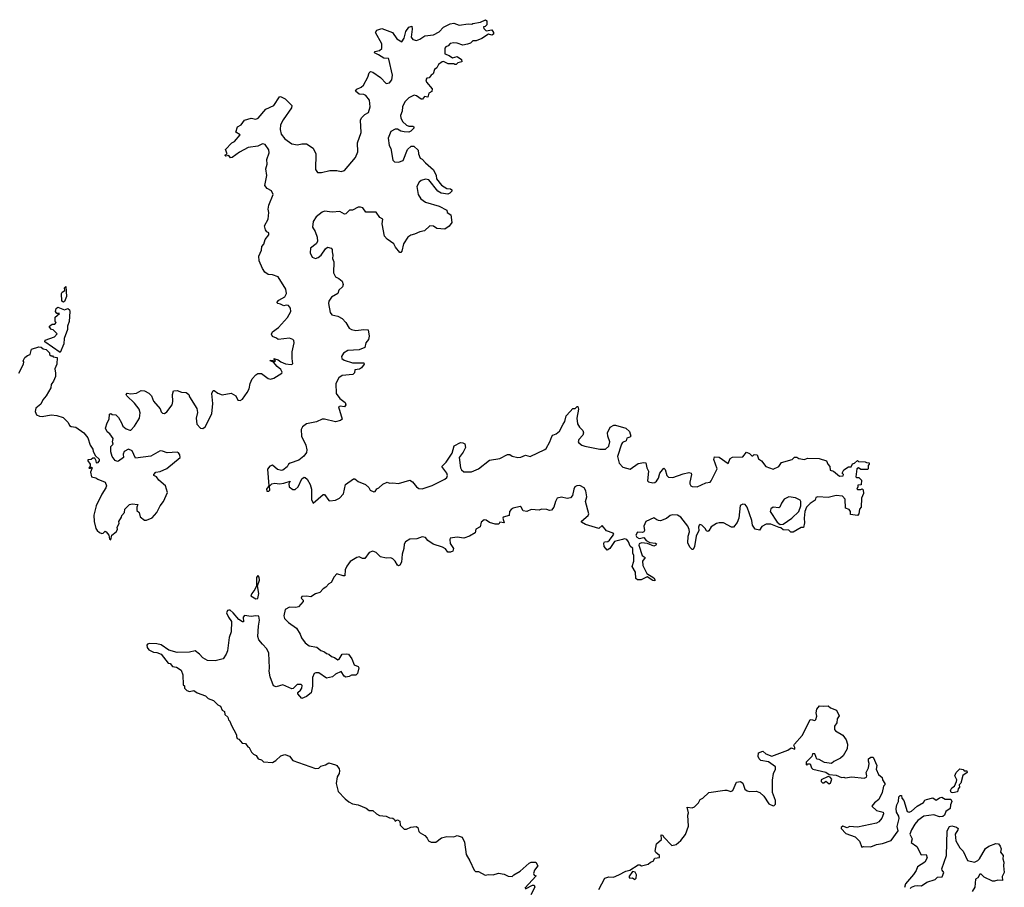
# Model space of a CAD drawing. Extents: x 1985742 to 2252716, y 78271 to 266492.
# Tile 227 of 250: x 2224606 to 2233361, y 185923 to 193639. Entities that reach past the tile are written whole.
import ezdxf

# ---------------------------------------------------------------- set-up
doc = ezdxf.new("R2010")
doc.units = 0

msp = doc.modelspace()

# ---------------------------------------------------------------- linework, layer by layer
at = {"layer": '0CON10XD'}
for points in [[(2226654.2, 190405), (2226673.8, 190445), (2226705, 190481.2), (2226725, 190494), (2226755, 190493.8), (2226815, 190448), (2226835, 190442.5), (2226865, 190452.5), (2226935.8, 190495), (2226941.4, 190505), (2226928.4, 190528.4), (2226894.5, 190555), (2226863.8, 190593.8), (2226833.3, 190605), (2226835, 190610), (2226857.5, 190607.5), (2226875, 190600), (2226880, 190605), (2226865, 190626.7), (2226905, 190614.2), (2226926.9, 190596.9), (2226969.8, 190579.8), (2227018.6, 190571.4), (2227035, 190580), (2227028, 190625), (2227030, 190685), (2227047.5, 190765), (2227045, 190786.7), (2227035, 190796.2), (2227005, 190806.7), (2226905, 190794), (2226888.3, 190808.3), (2226855, 190822.5), (2226843.8, 190843.8), (2226855, 190863.3), (2226907.2, 190902.8), (2226988.6, 190991.4), (2227017.5, 191045), (2227013.8, 191075), (2226997, 191097), (2226975, 191100), (2226955, 191093.3), (2226925, 191110), (2226900, 191115), (2226892.5, 191125), (2226910, 191145), (2226963.3, 191175), (2226978.8, 191205), (2226974, 191244), (2226905, 191351.2), (2226855, 191370), (2226815, 191374), (2226785, 191393.8), (2226764.2, 191425), (2226736.7, 191495), (2226733.8, 191535), (2226755, 191590), (2226758.3, 191621.7), (2226775.9, 191644.1), (2226788.8, 191685), (2226822.5, 191725), (2226820, 191745), (2226805, 191752.5), (2226790.4, 191770.5), (2226784.2, 191805), (2226816.2, 191865), (2226820, 191925), (2226815.8, 191955), (2226821.7, 191988.3), (2226860, 192085), (2226846.4, 192116.4), (2226807, 192137), (2226786.7, 192165), (2226803.8, 192255), (2226793.6, 192313.6), (2226806, 192355), (2226804.2, 192395), (2226825.6, 192455), (2226821.7, 192481.7), (2226788.5, 192528.5), (2226765, 192535.6), (2226725, 192515.8), (2226638.3, 192501.7), (2226559.6, 192460.5), (2226495, 192412.5), (2226481.7, 192411.7), (2226465, 192430), (2226440, 192425), (2226430, 192435), (2226450, 192445), (2226437.5, 192485), (2226492.5, 192545), (2226517.5, 192555), (2226567.5, 192615), (2226528.3, 192638.3), (2226542.5, 192685), (2226575.9, 192704.1), (2226604, 192746), (2226665, 192764), (2226705, 192753.3), (2226725.8, 192764.2), (2226795, 192843.8), (2226864.4, 192875.6), (2226915, 192952.5), (2226925, 192957.5), (2226966.4, 192936.4), (2227025.8, 192875), (2227023.8, 192855), (2226950.3, 192749.7), (2226925.8, 192705), (2226922.9, 192662.9), (2226930.3, 192620.3), (2226965, 192580), (2227025, 192535.8), (2227075, 192525.7), (2227115, 192534.5), (2227155, 192534.4), (2227215, 192495.6), (2227239.4, 192445), (2227235.9, 192305.9), (2227255, 192281.2), (2227290.3, 192280.3), (2227365, 192297.5), (2227425, 192298.6), (2227465, 192290), (2227495, 192298), (2227590.8, 192415), (2227614, 192465), (2227610.6, 192545), (2227643.1, 192635), (2227636, 192745), (2227646, 192765), (2227674, 192795), (2227706.6, 192813.4), (2227723.1, 192865), (2227716, 192925), (2227684.2, 192964.2), (2227665, 192973.8), (2227626.1, 192976.1), (2227592.5, 193005), (2227605, 193022.5), (2227641.2, 193038.8), (2227662, 193058), (2227701.2, 193128.8), (2227713.6, 193166.4), (2227725, 193177.5), (2227745, 193172), (2227815, 193123.8), (2227865, 193071.2), (2227895, 193076.7), (2227916, 193105), (2227920.8, 193145), (2227888.3, 193288.3), (2227885, 193293.3), (2227845, 193296), (2227796, 193326), (2227760, 193345), (2227762.5, 193355), (2227805, 193366.2), (2227825, 193382.5), (2227826.2, 193425), (2227770, 193525), (2227783, 193547), (2227825, 193560), (2227922.5, 193525), (2227960.4, 193470.5), (2228005, 193443.3), (2228025.9, 193474.1), (2228038.8, 193535), (2228067, 193573), (2228091.7, 193581.7), (2228096.4, 193556.4), (2228086.7, 193485), (2228101.7, 193461.7), (2228133.9, 193453.9), (2228165, 193466), (2228207.5, 193495), (2228285, 193504.2), (2228337.4, 193532.6), (2228375, 193574), (2228435, 193603.8), (2228465, 193608), (2228515, 193590), (2228595, 193603.3), (2228625, 193600), (2228633.9, 193606.1), (2228705, 193617.5), (2228749.3, 193639.3), (2228759.3, 193629.3), (2228760, 193595), (2228745, 193580), (2228730, 193575), (2228731.7, 193561.7), (2228755, 193540), (2228805, 193550), (2228820, 193525), (2228818.3, 193511.7), (2228805, 193502.5), (2228775, 193510), (2228715, 193473.3), (2228665, 193452.5), (2228635, 193450), (2228615, 193430), (2228588.3, 193421.7), (2228546.4, 193413.6), (2228495, 193431.2), (2228466.4, 193433.6), (2228435, 193426.7), (2228415, 193406.7), (2228395, 193397.5), (2228387.5, 193385), (2228387.5, 193335), (2228425, 193322), (2228455, 193301.2), (2228495, 193313.3), (2228533.3, 193285), (2228536.7, 193263.3), (2228503, 193257), (2228488.3, 193241.7), (2228475, 193240), (2228465, 193247.5), (2228415, 193246.7), (2228375, 193266.7), (2228362.5, 193265), (2228330.7, 193239.3), (2228315, 193212.5), (2228295, 193197.5), (2228283, 193157), (2228263.6, 193146.4), (2228248.3, 193121.7), (2228225, 193120), (2228217.5, 193105), (2228222.5, 193085), (2228273, 193023), (2228270, 193000), (2228243.9, 192986.1), (2228235, 192950), (2228205, 192956.7), (2228186.4, 192933.6), (2228177, 192933), (2228135, 192963.3), (2228115, 192967.5), (2228067.5, 192945), (2228031.7, 192908.3), (2228008.8, 192865), (2228006.2, 192825), (2227991.7, 192788.3), (2227993.8, 192765), (2228010, 192735), (2228045, 192702.5), (2228065, 192692.5), (2228101.7, 192691.7), (2228110, 192685), (2228110, 192675), (2228083, 192647), (2228065, 192640), (2228025, 192641.2), (2227995, 192648.8), (2227965.8, 192665.8), (2227944.1, 192665.9), (2227907.5, 192645), (2227883.8, 192585), (2227890.7, 192520.7), (2227907.5, 192495), (2227925, 192390), (2227940, 192375), (2227975, 192372.5), (2228015, 192387.5), (2228053.3, 192485), (2228086.4, 192513.6), (2228110, 192515), (2228148, 192478), (2228151.2, 192445), (2228166.7, 192406.7), (2228185, 192397.5), (2228213.3, 192365), (2228285.7, 192305), (2228308, 192255), (2228313, 192223), (2228356.1, 192166.1), (2228405, 192137.5), (2228436.4, 192136.4), (2228450, 192125), (2228450, 192115), (2228430, 192095), (2228411.7, 192088.3), (2228355, 192096.7), (2228323.3, 192115), (2228245, 192213.8), (2228215, 192221.2), (2228175, 192208.8), (2228156.7, 192195), (2228138.8, 192155), (2228150, 192085), (2228173.3, 192045), (2228215, 192016), (2228335, 191982), (2228405, 191946.7), (2228407.5, 191925), (2228440, 191905), (2228447.5, 191835), (2228425, 191802.5), (2228385, 191777.5), (2228315, 191782.5), (2228285, 191802.5), (2228253.9, 191806.1), (2228205, 191760), (2228165, 191753.3), (2228118, 191732), (2228085, 191723.8), (2228056.7, 191705), (2228020, 191645), (2228005, 191580), (2227995, 191570), (2227985, 191570), (2227948.8, 191615), (2227933.8, 191645), (2227875, 191686.2), (2227850.8, 191715), (2227829.2, 191825), (2227836.2, 191865), (2227808.6, 191878.6), (2227775, 191926.7), (2227685, 191927.5), (2227657.5, 191965), (2227635, 191973.3), (2227615, 191972.5), (2227565, 191946.7), (2227540, 191945), (2227505, 191912.5), (2227495, 191910), (2227453, 191933), (2227385, 191928), (2227315, 191936.2), (2227295, 191928.8), (2227241.2, 191885), (2227216, 191845), (2227209.2, 191795), (2227234.2, 191755), (2227250, 191705), (2227253.6, 191666.4), (2227242.5, 191645), (2227193, 191607), (2227188.6, 191565), (2227207.9, 191527.9), (2227235, 191515.8), (2227260, 191525), (2227288, 191545), (2227325, 191602.5), (2227344.1, 191615.9), (2227375, 191606.7), (2227384, 191595), (2227385.7, 191575), (2227391.4, 191545), (2227387.1, 191515), (2227398.1, 191485), (2227397.6, 191387.6), (2227415, 191351.2), (2227445, 191337.5), (2227473.8, 191315), (2227481.2, 191285), (2227475, 191262.5), (2227442.5, 191235), (2227435.9, 191204.1), (2227378.3, 191171.7), (2227356, 191135), (2227352.5, 191115), (2227366.2, 191035), (2227382.5, 191015), (2227435, 191001.9), (2227472.4, 190982.4), (2227507.5, 190945), (2227535, 190896.2), (2227555, 190883.8), (2227596.1, 190873.9), (2227665, 190883.3), (2227705, 190880), (2227712.5, 190825), (2227706.7, 190795), (2227682.5, 190765), (2227675, 190723.3), (2227625, 190704.4), (2227525, 190698), (2227486.1, 190673.9), (2227466.7, 190645), (2227470, 190625), (2227491.7, 190611.7), (2227565, 190587.5), (2227666.7, 190586.7), (2227670, 190575), (2227646.4, 190543.6), (2227628.8, 190531.2), (2227587.5, 190525), (2227581.7, 190498.3), (2227567.1, 190482.9), (2227474.4, 190475.6), (2227444, 190455), (2227418.6, 190405), (2227420, 190315), (2227451.7, 190271.7), (2227501.2, 190235), (2227507.5, 190215), (2227495, 190197.5), (2227455, 190202), (2227442, 190195), (2227472.5, 190085), (2227460, 190075), (2227415, 190062), (2227315, 190086.7), (2227295, 190086.2), (2227245, 190063.8), (2227155, 190043.8), (2227120.4, 190019.5), (2227109.2, 189995), (2227112.2, 189935), (2227150.6, 189855), (2227159.4, 189815), (2227155, 189790), (2227132.4, 189757.6), (2227089.3, 189720.7), (2227012.5, 189695), (2226997.5, 189685), (2226985, 189662.5), (2226945, 189633.3), (2226935, 189630), (2226898.8, 189638.8), (2226855, 189676.7), (2226831.2, 189668.8), (2226809.6, 189640.5), (2226820, 189495), (2226801.2, 189465), (2226805, 189447.5), (2226820, 189445), (2226831.2, 189455), (2226828.3, 189491.7), (2226848.3, 189511.7), (2226875, 189517.5), (2226915, 189510), (2226955, 189518.1), (2227010, 189535), (2226998.9, 189511.1), (2227000.8, 189485), (2227035, 189462), (2227055, 189462), (2227080.8, 189485), (2227115, 189556.7), (2227135, 189571.2), (2227145, 189568.8), (2227162.1, 189552.1), (2227188.6, 189505), (2227200, 189465), (2227201.7, 189371.7), (2227215, 189340), (2227305, 189417.5), (2227316.4, 189416.4), (2227354.1, 189364.1), (2227365, 189360), (2227415, 189367.5), (2227450, 189385), (2227486.2, 189423.8), (2227502.5, 189505), (2227575, 189556.7), (2227585, 189556.7), (2227615, 189533.3), (2227680, 189505), (2227709.3, 189479.3), (2227723.6, 189453.6), (2227755, 189440), (2227768.3, 189441.7), (2227781.7, 189468.3), (2227800, 189475), (2227835, 189507.5), (2227875, 189526.7), (2227895, 189517.5), (2227925, 189520), (2227975, 189513.3), (2228075, 189542.5), (2228099.3, 189529.3), (2228135, 189483.3), (2228155, 189470), (2228185, 189466.2), (2228275, 189497.5), (2228385, 189552)], [(2224995, 191127.5), (2224980, 191135), (2224979.2, 191205), (2224984.3, 191215.7), (2225008.3, 191231.7), (2225003.3, 191255), (2225015, 191267.5), (2225021.7, 191178.3), (2225005, 191132.5), (2224995, 191127.5)], [(2224965, 190680), (2224830, 190775), (2224831.7, 190788.3), (2224915, 190820), (2224940, 190845), (2224905, 190880), (2224890, 190885), (2224870, 190905), (2224870, 190915), (2224895, 190930), (2224918.3, 190931.7), (2224930, 190945), (2224920, 190955), (2224922.5, 190995), (2224960, 191025), (2224935, 191027.5), (2224923.6, 191043.6), (2224929.3, 191070.7), (2224945, 191082.5), (2225005, 191060), (2225035, 191070), (2225048.3, 191058.3), (2225052.5, 191045), (2225045.8, 190955), (2225030, 190915), (2225030, 190885), (2225002, 190805), (2224997.5, 190755), (2224965, 190680)], [(2224597.5, 190495), (2224640, 190575), (2224642.5, 190595), (2224637.5, 190605), (2224652.5, 190635), (2224675, 190652.5), (2224698.8, 190661.2), (2224711.2, 190708.8), (2224775, 190731.2), (2224797.7, 190727.7), (2224815, 190712.5), (2224840, 190705), (2224870, 190675), (2224871.7, 190661.7), (2224885, 190650), (2224898.3, 190648.3), (2224905, 190640), (2224940, 190635), (2224936, 190575), (2224918, 190535), (2224925.8, 190495), (2224924, 190465), (2224907, 190423), (2224886.7, 190395), (2224883.3, 190365), (2224842.5, 190295), (2224811.7, 190258.3), (2224795, 190220), (2224750, 190185), (2224742.5, 190155), (2224755.8, 190125.8), (2224782.5, 190112.5), (2224805, 190110), (2224885, 190124), (2224935, 190118.6), (2224991.2, 190101.2), (2225037.5, 190057.5), (2225049.3, 190029.3), (2225065, 190021.2), (2225106.1, 190016.1), (2225177.5, 189965), (2225210.7, 189920.7), (2225232.5, 189855), (2225255, 189820), (2225258.3, 189798.3), (2225280, 189760), (2225311.7, 189731.7), (2225312.5, 189715), (2225295, 189693.8), (2225288.3, 189698.3), (2225287, 189717), (2225275, 189740), (2225255, 189740), (2225241.7, 189728.3), (2225213.3, 189725), (2225213.3, 189715), (2225232.5, 189685), (2225231.7, 189668.3), (2225221.7, 189651.7), (2225235, 189650), (2225245, 189660), (2225250, 189655), (2225236.7, 189615), (2225243.8, 189575), (2225283.9, 189563.9), (2225302.3, 189552.3), (2225365, 189526.7), (2225378.8, 189495), (2225372, 189475), (2225335, 189420), (2225285.6, 189314.4), (2225266.1, 189233.9), (2225268.8, 189175), (2225283.8, 189115), (2225295, 189097.5), (2225315, 189077.5), (2225335, 189070), (2225348, 189072), (2225365, 189090), (2225375, 189083.3), (2225398.8, 189055), (2225405, 189020), (2225415, 189012.5), (2225426.2, 189055), (2225464.2, 189085.8), (2225476.2, 189105), (2225473.6, 189126.4), (2225491.7, 189158.3), (2225487.5, 189175), (2225512.5, 189215), (2225515, 189230), (2225537.5, 189255), (2225540, 189285), (2225583, 189327), (2225605, 189332.5), (2225657.5, 189327.5), (2225647.5, 189305), (2225647.5, 189275), (2225667, 189257), (2225677, 189217), (2225715, 189187.5), (2225735, 189187.5), (2225785, 189210), (2225826.7, 189255), (2225856.2, 189315), (2225883.8, 189355), (2225920, 189435), (2225901.2, 189495), (2225844.1, 189544.1), (2225822.5, 189575), (2225800, 189585), (2225797.5, 189595), (2225817.5, 189615), (2225855, 189622), (2225915, 189648.8), (2226033.3, 189745), (2226030.7, 189770.7), (2226017.7, 189787.7), (2226005, 189793.3), (2225918.3, 189788.3), (2225875, 189803.3), (2225855, 189803.8), (2225772.3, 189757.7), (2225635, 189740), (2225606.7, 189805), (2225575, 189820), (2225535, 189797.5), (2225527.5, 189775), (2225530, 189745), (2225485, 189712.5), (2225475, 189710), (2225455, 189717.5), (2225427.5, 189755), (2225417.5, 189795), (2225417, 189843), (2225437, 189863), (2225430, 189885), (2225437.5, 189915), (2225407.5, 189955), (2225383.3, 189975), (2225368.8, 190005), (2225382.5, 190055), (2225402.5, 190085), (2225405, 190130), (2225415, 190137.5), (2225428.3, 190128.3), (2225460, 190125), (2225485, 190100), (2225512.5, 190055), (2225523.3, 190025), (2225551.7, 190001.7), (2225585, 189990), (2225595, 189990), (2225625.8, 190024.2), (2225671.4, 190095), (2225675.8, 190144.2), (2225668.8, 190175), (2225627.7, 190227.7), (2225557.5, 190295), (2225552.5, 190305), (2225563, 190317), (2225595, 190312.5), (2225645, 190318.8), (2225685, 190341.2), (2225715, 190338.8), (2225755, 190318.8), (2225776.7, 190295), (2225795.9, 190245.9), (2225855, 190177.5), (2225865, 190152.5), (2225875, 190140), (2225895, 190137.5), (2225915, 190152.5), (2225961.2, 190215), (2225968, 190245), (2225963.8, 190305), (2225975, 190337.5), (2226005, 190341.2), (2226045, 190328), (2226085, 190323.8), (2226110, 190305), (2226116.7, 190285), (2226182.3, 190182.3), (2226187.5, 190145), (2226176.2, 190095), (2226182.3, 190042.3), (2226215, 190007.5), (2226235, 190002.5), (2226255, 190017.5), (2226315.7, 190135), (2226322, 190225), (2226314.2, 190315.8), (2226325, 190340), (2226335, 190342.5), (2226367.9, 190317.9), (2226405, 190304.3), (2226487.3, 190317.3), (2226526.7, 190295), (2226545, 190256.7), (2226565, 190252), (2226586.2, 190265), (2226630, 190325), (2226646.2, 190355), (2226654.2, 190405)], [(2228385, 189552), (2228405, 189567.5), (2228408.8, 189585), (2228403.3, 189605), (2228360, 189665), (2228397.3, 189702.7), (2228450.8, 189785), (2228470.7, 189849.3), (2228525, 189877.5), (2228545, 189876.7), (2228565, 189867.5), (2228570, 189835), (2228548.3, 189791.7), (2228514, 189745), (2228524.5, 189654.5), (2228534.5, 189634.5), (2228555, 189618.6), (2228623.2, 189616.8), (2228685, 189644), (2228785, 189722), (2228875, 189737.5), (2228945, 189771.2), (2228965, 189771.2), (2228985, 189758), (2229035, 189745.6), (2229061.4, 189748.6), (2229105, 189766), (2229145, 189754), (2229275, 189816), (2229286, 189825), (2229320, 189885), (2229336.4, 189933.6), (2229346.4, 189943.6), (2229377.5, 189955), (2229405, 189978.8), (2229437.3, 190042.7), (2229453, 190067), (2229466.7, 190115), (2229500, 190155), (2229525, 190180), (2229545, 190180), (2229561.7, 190198.3), (2229568.3, 190198.3), (2229576.2, 190175), (2229561.4, 190095), (2229566, 190045), (2229583.8, 190015), (2229613.8, 189985), (2229620, 189965), (2229614, 189945), (2229576.7, 189905), (2229572.5, 189885), (2229576.7, 189875), (2229604.1, 189854.1), (2229630, 189845), (2229765, 189820.8), (2229815, 189820), (2229845, 189847.5), (2229853.8, 189885), (2229836, 189936), (2229833.9, 189963.9), (2229857.5, 190015), (2229888.3, 190031.7), (2229905, 190032.5), (2229995, 190007.5), (2230027, 189977), (2230040, 189935), (2230030, 189925), (2230005, 189917.5), (2229997.5, 189892.5), (2229965, 189878.8), (2229956, 189865), (2229922.9, 189755), (2229935.7, 189695.7), (2229970, 189660), (2230035, 189642), (2230105, 189693.3), (2230155, 189700), (2230175, 189696.7), (2230183.3, 189655), (2230197.5, 189625), (2230188.3, 189538.3), (2230198.3, 189528.3), (2230235, 189521.2), (2230255, 189524), (2230270, 189535), (2230287.3, 189562.7), (2230296.7, 189605), (2230335, 189650), (2230345, 189640), (2230360, 189585), (2230375, 189571.2), (2230415, 189568), (2230505, 189600), (2230555, 189611.2), (2230577, 189607), (2230580, 189595), (2230563.6, 189526.4), (2230565, 189510), (2230573.6, 189493.6), (2230585, 189487.5), (2230630, 189485), (2230708.3, 189521.7), (2230745, 189526.7), (2230755, 189537.5), (2230806.7, 189645), (2230778.3, 189728.3), (2230785, 189750), (2230825, 189747.5), (2230905, 189692.5), (2230925, 189737.5), (2230945, 189747.5), (2231035, 189752.5), (2231068.3, 189791.7), (2231095, 189782.5), (2231115, 189760), (2231125, 189760), (2231138.3, 189771.7), (2231165, 189770), (2231174.2, 189734.2), (2231203.3, 189715), (2231240, 189665), (2231305, 189642), (2231355, 189666.7), (2231380, 189700), (2231473.6, 189726.4), (2231495, 189747.5), (2231515, 189747.5), (2231535, 189737.5), (2231585, 189728.8), (2231610.7, 189740.7), (2231715, 189736.7), (2231780, 189715), (2231792.5, 189685), (2231810, 189665), (2231813.3, 189633.3), (2231842.5, 189625), (2231895, 189580), (2231928.3, 189581.7), (2231930, 189595), (2231920, 189605), (2231933.8, 189635), (2231975, 189662.5), (2231998.3, 189661.7), (2232011.7, 189688.3), (2232030, 189695), (2232055, 189720), (2232065, 189710), (2232125, 189707.5), (2232135, 189700), (2232158.3, 189698.3), (2232160, 189685), (2232150, 189675), (2232150, 189645), (2232145, 189640), (2232085, 189640), (2232065, 189652.5), (2232050, 189645), (2232040, 189575), (2232048.3, 189568.3), (2232068.3, 189568.3), (2232090, 189545), (2232088.3, 189501.7), (2232060, 189500), (2232060, 189485), (2232050, 189465), (2232055, 189460), (2232085, 189460), (2232098.3, 189468.3), (2232107.5, 189457.5), (2232110, 189425), (2232090, 189385), (2232087.5, 189305), (2232073, 189287), (2232067.5, 189245), (2232055, 189230), (2231995, 189240), (2231992.5, 189265), (2231983, 189283), (2231950, 189295), (2231946.2, 189375), (2231921.7, 189401.7), (2231865, 189406.7), (2231795, 189388.8), (2231703.8, 189396.2), (2231685, 189390), (2231680, 189365), (2231635, 189336.7), (2231603.8, 189305), (2231588.8, 189265), (2231581.2, 189205), (2231583.3, 189165), (2231575, 189122.5), (2231555, 189122.5), (2231485, 189080), (2231461.7, 189081.7), (2231445, 189100), (2231395, 189102.5), (2231375, 189120), (2231358.3, 189121.7), (2231285, 189152.5), (2231245, 189152.5), (2231205, 189132.5), (2231185, 189100), (2231145, 189107.5), (2231122, 189145), (2231116, 189185), (2231075, 189302.5), (2231057.3, 189327.3), (2231035, 189330), (2231012.3, 189317.7), (2231000, 189205), (2230985, 189166.7), (2230953.9, 189126.1), (2230935, 189126), (2230865, 189163.3), (2230825, 189164.4), (2230802.1, 189157.9), (2230755, 189130), (2230735, 189092.5), (2230725, 189087.5), (2230713.6, 189093.6), (2230702.5, 189115), (2230671.2, 189145), (2230655, 189149.2), (2230648.8, 189145), (2230642.5, 189125), (2230643.8, 189095), (2230621.9, 189045), (2230605.6, 188954.4), (2230595, 188927.5), (2230585, 188927.5), (2230568, 188945), (2230547.1, 188985), (2230548.9, 189045), (2230562.7, 189085), (2230560, 189105), (2230546, 189136), (2230485, 189216.2), (2230454.1, 189234.1), (2230415, 189235.8), (2230389.7, 189230.3), (2230356.6, 189203.4), (2230305, 189183.6), (2230285, 189184.4), (2230272.2, 189192.2), (2230245, 189208.1), (2230175, 189175.8), (2230154.6, 189135), (2230160.5, 189095), (2230155.4, 189084.5), (2230145, 189078.6), (2230098.3, 189081.7), (2230084.6, 189055), (2230095, 189037.8), (2230115, 189026.5), (2230155, 189033.3), (2230177.5, 189007.5), (2230210.6, 188990.6), (2230260, 188985), (2230268.8, 188978.8), (2230263.3, 188965), (2230245, 188955.8), (2230189.7, 188979.7), (2230135, 188986.9), (2230115, 188977.5), (2230111.1, 188965), (2230140, 188875), (2230166.7, 188855), (2230145.4, 188825), (2230147.1, 188785), (2230183.6, 188713.6), (2230245, 188676.2), (2230257.5, 188655), (2230255, 188650), (2230235, 188652.5), (2230185, 188683.3), (2230131.7, 188658.3), (2230098.3, 188658.3), (2230085, 188670), (2230080.8, 188725), (2230051.4, 188775), (2230067.5, 188825), (2230067.8, 188875), (2230059.5, 188895), (2230056.7, 188935), (2230035, 188957.5), (2230020.5, 188995), (2230005.3, 189015.3), (2229985, 189020.8), (2229966.6, 189016.6), (2229895, 188998.2), (2229855, 188935.7), (2229830, 188920), (2229803.8, 188955), (2229799.2, 188985), (2229805, 188996), (2229835, 188998.5), (2229850.4, 189009.6), (2229884, 189055), (2229888, 189065), (2229882.7, 189072.7), (2229823.2, 189093.2), (2229785, 189140), (2229755, 189114), (2229638.5, 189148.5), (2229600.7, 189170.7), (2229600.7, 189179.3), (2229659.7, 189230.3), (2229666, 189245), (2229636.4, 189353.6), (2229648, 189395), (2229640.4, 189450.5), (2229625.6, 189475.6), (2229585.7, 189495.7), (2229560, 189495), (2229541.2, 189485), (2229532, 189465), (2229522.3, 189407.7), (2229505, 189386.2), (2229475, 189380), (2229425, 189392), (2229385, 189383.3), (2229370, 189355), (2229355.9, 189304.1), (2229333.6, 189276.4), (2229316.4, 189273.6), (2229294.5, 189284.5), (2229245, 189286.2), (2229225, 189276.2), (2229155, 189282), (2229115, 189264), (2229082.5, 189272.5), (2229064.3, 189304.3), (2229055, 189308.6), (2228995, 189295.6), (2228975, 189284.2), (2228960, 189265), (2228959.3, 189230.7), (2228906.4, 189213.6), (2228903.3, 189205), (2228915, 189163.3), (2228875, 189170), (2228866.4, 189153.6), (2228835, 189154), (2228785, 189167.5), (2228755, 189188.5), (2228735, 189191.2), (2228710.6, 189169.4), (2228700.4, 189129.5), (2228663.3, 189106.7), (2228655.9, 189074.1), (2228605, 189046.2), (2228555, 189027.1), (2228495, 189036), (2228435, 189027.5), (2228430, 189015), (2228435, 188980), (2228462.5, 188935), (2228456.4, 188913.6), (2228436.4, 188903.6), (2228414.2, 188904.2), (2228392.5, 188932.5), (2228365, 188948.8), (2228284.1, 188974.1), (2228236.1, 189006.1), (2228213.6, 189033.6), (2228185, 189040), (2228138.6, 189021.4), (2228075, 189018), (2228036.2, 188995), (2228026, 188975), (2228022.5, 188935), (2228007.5, 188885), (2228000.8, 188815), (2227985, 188786.7), (2227975, 188782.5), (2227965, 188787.5), (2227943.8, 188825), (2227923.3, 188845), (2227905, 188852.9), (2227865, 188850.6), (2227815, 188862.5), (2227775, 188902), (2227745, 188912), (2227715, 188901.2), (2227675, 188846.2), (2227655, 188846), (2227625, 188862), (2227605, 188857.5), (2227545, 188820), (2227515, 188780), (2227500, 188745), (2227496.1, 188693.9), (2227481.7, 188691.7), (2227425, 188710), (2227402.5, 188685), (2227375.7, 188634.3), (2227355, 188622.9), (2227328.8, 188591.2), (2227303.3, 188576.7), (2227275.4, 188544.6), (2227237.6, 188532.4), (2227195, 188506.7), (2227155, 188512.5), (2227115, 188510), (2227110, 188495), (2227127, 188477), (2227127.5, 188465), (2227085, 188418.8), (2227061.7, 188411.7), (2227005, 188413.8), (2226967.7, 188392.3), (2226953.3, 188336.7), (2226961.4, 188315), (2226995, 188278.6), (2227066.8, 188226.8), (2227099.2, 188175), (2227111.7, 188141.7), (2227145, 188096.2), (2227180, 188070), (2227248.5, 188058.5), (2227285, 188028.8), (2227317.7, 188017.7), (2227335, 188003.3), (2227356.1, 187996.1), (2227377.5, 187975), (2227406.1, 187966.1), (2227435, 187946.2), (2227447.3, 187952.7), (2227473.9, 187996.1), (2227515, 188000), (2227530, 187995), (2227560, 187955), (2227580.7, 187900.7), (2227615, 187886.7), (2227622.5, 187875), (2227610, 187825), (2227595, 187810), (2227555, 187810), (2227535, 187797.5), (2227505, 187792.5), (2227490.7, 187800.7), (2227465, 187843.3), (2227415, 187818), (2227386.7, 187795), (2227335, 187782.5), (2227265, 187831.2), (2227238.3, 187831.7), (2227225, 187823.3), (2227209.7, 187790.3), (2227208.3, 187711.7), (2227198.3, 187651.7), (2227155, 187618.8), (2227115, 187602.5), (2227080, 187645), (2227080, 187655), (2227103.3, 187675), (2227113.8, 187695), (2227116.4, 187716.4), (2227108, 187728), (2227072, 187728), (2227038, 187692), (2227025, 187686.7), (2226945, 187723.8), (2226886.1, 187706.1), (2226863.3, 187715), (2226833.3, 187795), (2226823.9, 187843.9), (2226827.8, 187875), (2226822.2, 188005), (2226802.2, 188045), (2226765.9, 188085.9)], [(2231368.3, 189148.3), (2231395, 189152.5), (2231473, 189207), (2231534.1, 189265.9), (2231552, 189315), (2231551.2, 189355), (2231545, 189366.7), (2231505, 189388), (2231445, 189396.7), (2231403.3, 189375), (2231379.3, 189340.7), (2231365, 189302.5), (2231355, 189297.5), (2231305, 189302.5), (2231285, 189290), (2231280, 189265), (2231341.7, 189171.7), (2231368.3, 189148.3)], [(2226705, 188490), (2226725, 188492.5), (2226732, 188535), (2226720, 188605), (2226738, 188655), (2226735, 188680), (2226725, 188697.5), (2226711.7, 188678.3), (2226712.5, 188605), (2226697.5, 188572.5), (2226668.8, 188535), (2226662.5, 188515), (2226705, 188490)], [(2226765.9, 188085.9), (2226733.1, 188123.1), (2226722.2, 188155), (2226728.2, 188245), (2226738.3, 188298.3), (2226733.3, 188333.3), (2226705, 188338.8), (2226665, 188330), (2226605, 188341.2), (2226594.1, 188325.9), (2226596.7, 188285), (2226586.7, 188283.3), (2226553.8, 188305), (2226505, 188363.8), (2226477.3, 188387.3), (2226465, 188388.8), (2226453.3, 188385), (2226443.8, 188365), (2226462, 188325), (2226488.3, 188288.3), (2226487.8, 188195), (2226469.2, 188145), (2226454.4, 188025), (2226443.1, 187995), (2226415.7, 187954.3), (2226345, 187937.1), (2226275, 187940), (2226235, 187962.9), (2226205, 187996), (2226165, 188026.7), (2226115, 188013.3), (2226005, 188011.2), (2225931.9, 188031.9), (2225865, 188078), (2225825, 188087.5), (2225759.3, 188090.7), (2225743.8, 188086.2), (2225737.5, 188075), (2225740, 188055), (2225753.3, 188035), (2225796.1, 188013.9), (2225825, 188011.2), (2225865, 187996.7), (2225925, 187917.5), (2225945, 187912.5), (2225965, 187887.5), (2226001.7, 187881.7), (2226043, 187853), (2226057, 187813), (2226060, 187725), (2226070, 187715), (2226070, 187695), (2226093.6, 187673.6), (2226115, 187663.3), (2226155, 187672.5), (2226183, 187653), (2226257, 187627), (2226283, 187603), (2226330, 187585), (2226367, 187547), (2226393, 187533), (2226407, 187497), (2226426.2, 187486.2), (2226431.2, 187461.2), (2226457, 187437), (2226463, 187413), (2226475, 187400), (2226486.7, 187366.7), (2226535, 187280), (2226532.5, 187265), (2226540, 187245), (2226555, 187240), (2226583.8, 187203.8), (2226615, 187202.5), (2226633.6, 187173.6), (2226646.1, 187166.1), (2226667.5, 187125), (2226685, 187106.7), (2226707.5, 187095), (2226726.4, 187066.4), (2226755, 187056.7), (2226775, 187038.8), (2226855, 187034.2), (2226885, 187050), (2226927.4, 187092.6), (2226965, 187104.3), (2227005, 187088.6), (2227035, 187052.2), (2227235, 186980), (2227265, 186983.8), (2227285, 187001.2), (2227325, 187013.3), (2227355, 187030), (2227413.6, 187013.6), (2227426.1, 187006.1), (2227445.8, 186975.8), (2227449.6, 186959.5), (2227448, 186935), (2227430, 186905), (2227421.4, 186845), (2227438.6, 186775), (2227498.8, 186708.8), (2227532.7, 186682.7), (2227565, 186664.2), (2227615, 186655.7), (2227687.1, 186627.1), (2227715, 186606), (2227745.5, 186605.5), (2227780, 186575), (2227805, 186562.9), (2227864.5, 186554.4), (2227895, 186540), (2227925, 186536.7), (2227940, 186525), (2227945, 186510), (2227965, 186522.5), (2227985, 186510), (2227990, 186475), (2228025, 186440), (2228045, 186440), (2228083.6, 186456.4), (2228130, 186465), (2228146.7, 186455), (2228155, 186420), (2228167, 186407), (2228207.5, 186385), (2228230.7, 186360.7), (2228242.5, 186335), (2228265, 186323.3), (2228305, 186323.3), (2228357.3, 186362.7), (2228404.1, 186375.9), (2228467.3, 186372.7), (2228495, 186383.8), (2228539.6, 186369.5), (2228560.8, 186325), (2228575.8, 186215), (2228609.1, 186159.1), (2228646.7, 186076.7), (2228660, 186065), (2228685, 186062.5), (2228745, 186030), (2228775, 186036.7), (2228816.1, 186033.9), (2228865, 186048.8), (2228915, 186040), (2228950.7, 186020.7), (2228985, 186020), (2229000, 186035), (2229055, 186066.7), (2229135, 186137.5), (2229155, 186147.5), (2229195, 186146.7), (2229212.5, 186115), (2229184, 186076), (2229176.2, 186045), (2229180.7, 186030.7), (2229197.5, 186025), (2229097.5, 185915)], [(2229756.4, 185903.6), (2229810, 186005), (2229845, 186017.5), (2229887, 186013), (2229935, 186032.5), (2229995, 186067.5), (2230030, 186075), (2230105, 186122.5), (2230121.7, 186121.7), (2230135, 186112.5), (2230195, 186128), (2230214.2, 186145.8), (2230238.8, 186155), (2230255, 186182.5), (2230295, 186187.5), (2230295.8, 186205.8), (2230261.7, 186231.7), (2230257.5, 186245), (2230269.3, 186310.7), (2230312.1, 186347.9), (2230310, 186390), (2230325, 186386.7), (2230331.7, 186371.7), (2230405, 186293.8), (2230442.5, 186305), (2230485, 186338), (2230527, 186393), (2230553, 186467), (2230546.7, 186565), (2230553.3, 186585), (2230542.5, 186635), (2230585, 186631.2), (2230605, 186637.5), (2230642.5, 186675), (2230657, 186703), (2230680, 186715), (2230735, 186766.7), (2230875, 186786.7), (2230895, 186786.7), (2230930, 186775), (2230946.7, 186785), (2230980.7, 186859.3), (2231015, 186862.5), (2231035, 186850), (2231053.3, 186795), (2231075, 186781.2), (2231095, 186774), (2231155, 186778.8), (2231186.9, 186766.9), (2231222.3, 186732.3), (2231266, 186666), (2231305, 186647.5), (2231315, 186650), (2231326.4, 186663.6), (2231326.7, 186695), (2231301.2, 186765), (2231298.8, 186875), (2231308.8, 186935), (2231327.1, 186975), (2231327.1, 186995), (2231265, 187038), (2231195, 187050), (2231181.2, 187065), (2231174, 187085), (2231175, 187120), (2231215, 187132.5), (2231240.3, 187110.3), (2231295, 187090), (2231435, 187142.5), (2231465, 187164), (2231498.3, 187151.7), (2231499.2, 187165), (2231490, 187185), (2231494.2, 187195), (2231565, 187272.5), (2231635, 187412.5), (2231645, 187416.7), (2231675, 187406.2), (2231685.9, 187414.1), (2231692.9, 187445), (2231688.8, 187475), (2231693.9, 187506.1), (2231717, 187537), (2231755, 187532.5), (2231795, 187537.5), (2231815, 187520), (2231869.3, 187499.3), (2231893, 187447), (2231875, 187420), (2231872.5, 187385), (2231852.5, 187355), (2231852.5, 187325), (2231860, 187315), (2231926.4, 187276.4), (2231956.2, 187235), (2231966.2, 187195), (2231963.3, 187155), (2231927.9, 187092.1), (2231905, 187072), (2231845, 187043.3), (2231825, 187023.8), (2231761.7, 187031.7), (2231715, 187060), (2231693.3, 187063.3), (2231675, 187110), (2231655, 187110), (2231650, 187085), (2231600, 187035), (2231600, 187015), (2231605, 187010), (2231615, 187020), (2231635, 187020), (2231647.5, 186985), (2231660, 186975), (2231775, 186946.7), (2231805, 186927.5), (2231865, 186921.2), (2231915, 186900), (2231935, 186902.5), (2231945, 186897.5), (2232005, 186905.6), (2232115, 186893.8), (2232135, 186902.5), (2232140, 186915), (2232133.8, 186945), (2232152.5, 186985), (2232160, 187025), (2232152.5, 187045), (2232153, 187067), (2232175, 187080), (2232195, 187080), (2232227.5, 187005), (2232222.5, 186975), (2232243.3, 186925), (2232275, 186900), (2232278.3, 186878.3), (2232300, 186845), (2232300, 186835), (2232287.5, 186822.5), (2232274, 186765), (2232245.7, 186704.3), (2232207.5, 186675), (2232182.5, 186645), (2232225, 186607.5), (2232285, 186590), (2232286.7, 186575), (2232273.6, 186536.4), (2232244.1, 186505.9), (2232225, 186493.8), (2232055, 186458.8), (2231985, 186462.5), (2231965, 186452.5), (2231925, 186466.7), (2231910, 186455), (2231910, 186445), (2231951.7, 186401.7), (2232035, 186372.5), (2232073.6, 186333.6), (2232095, 186280), (2232113.3, 186286.7), (2232175, 186283.8), (2232225, 186304), (2232277.1, 186312.9), (2232355, 186340), (2232416, 186425), (2232408, 186465), (2232426, 186535), (2232422, 186555), (2232401.7, 186591.7), (2232400, 186625), (2232406.2, 186655), (2232421.2, 186685), (2232423.6, 186726.4), (2232435, 186740), (2232448.3, 186738.3), (2232450, 186715), (2232467.5, 186695), (2232496.7, 186596.7), (2232515, 186590), (2232535, 186600), (2232586.7, 186645), (2232643.6, 186676.4), (2232655, 186697.5), (2232670, 186705), (2232725, 186720), (2232755, 186696.7), (2232785, 186718.8), (2232805, 186723.3), (2232835, 186707.5), (2232885, 186707.5), (2232893.3, 186685), (2232882.5, 186655), (2232880, 186625), (2232842.5, 186597.5), (2232830, 186565), (2232813.3, 186553.3), (2232785, 186551.2), (2232735, 186566.2), (2232644.5, 186555.6), (2232591.9, 186518.1), (2232564.2, 186485), (2232535, 186433.8), (2232521.5, 186395), (2232541.2, 186355), (2232532.5, 186322.5), (2232582, 186285), (2232622.3, 186212.3), (2232666.1, 186216.1), (2232676, 186185), (2232655, 186146.2), (2232588.8, 186105), (2232578.1, 186071.9), (2232554.3, 186035.7), (2232483.3, 185955), (2232475, 185920)], [(2232905, 186762.5), (2232890, 186765), (2232882.5, 186785), (2232893.6, 186806.4), (2232918.3, 186821.7), (2232937.5, 186865), (2232939.3, 186879.3), (2232922.5, 186915), (2232933.3, 186945), (2232967, 186977), (2232995, 186970), (2233005, 186960), (2233028.3, 186958.3), (2233030, 186945), (2232993, 186917), (2232975, 186850), (2232960, 186835), (2232962.5, 186815), (2232951.2, 186798.8), (2232945, 186772.5), (2232905, 186762.5)], [(2231805, 186843.8), (2231815, 186850), (2231827.5, 186885), (2231812.5, 186902.5), (2231795, 186907.5), (2231732.5, 186877.5), (2231733.3, 186865), (2231745, 186853.3), (2231755, 186852.5), (2231775, 186866.7), (2231805, 186843.8)], [(2232525, 185912.5), (2232536.2, 185923.8), (2232565, 185936), (2232585, 185940), (2232625, 185936), (2232672.1, 185967.9), (2232745, 185992), (2232768.3, 186011.7), (2232810, 186015), (2232822.5, 186055), (2232807.5, 186075), (2232807, 186087), (2232846.2, 186205), (2232853.3, 186425), (2232875, 186462.5), (2232895, 186470), (2232937.5, 186457.5), (2232950, 186445), (2232947.5, 186435), (2232923.3, 186395), (2232931.2, 186335), (2232964.5, 186274.5), (2232996, 186245), (2233035, 186160), (2233095, 186147.5), (2233125, 186160.8), (2233139.2, 186175), (2233195, 186268.8), (2233225, 186290), (2233285, 186312.5), (2233308.3, 186308.3), (2233325, 186290), (2233332.5, 186265), (2233326.7, 186235), (2233350, 186205), (2233346.7, 186175), (2233355.9, 186145.9), (2233353.3, 186115), (2233361.2, 186055), (2233341.7, 186018.3), (2233346.4, 185983.6), (2233305, 185986.7), (2233273.6, 185976.4), (2233255, 185978.8), (2233183, 186013), (2233155, 186041.2), (2233145, 186038.8), (2233125, 186007.5), (2233104.1, 185995.9), (2233099.2, 185925), (2233074, 185885)], [(2230075, 185992.5), (2230086.4, 186003.6), (2230090, 186035), (2230078.3, 186058.3), (2230055, 186062.5), (2230023.3, 186015), (2230030, 186005), (2230055, 186007.5), (2230075, 185992.5)], [(2229105, 185910), (2229165, 185941.4), (2229180.7, 185940.7), (2229185.8, 185924.2), (2229150, 185855)]]:
    msp.add_lwpolyline(points, dxfattribs=at)

doc.saveas('drawing.dxf')
